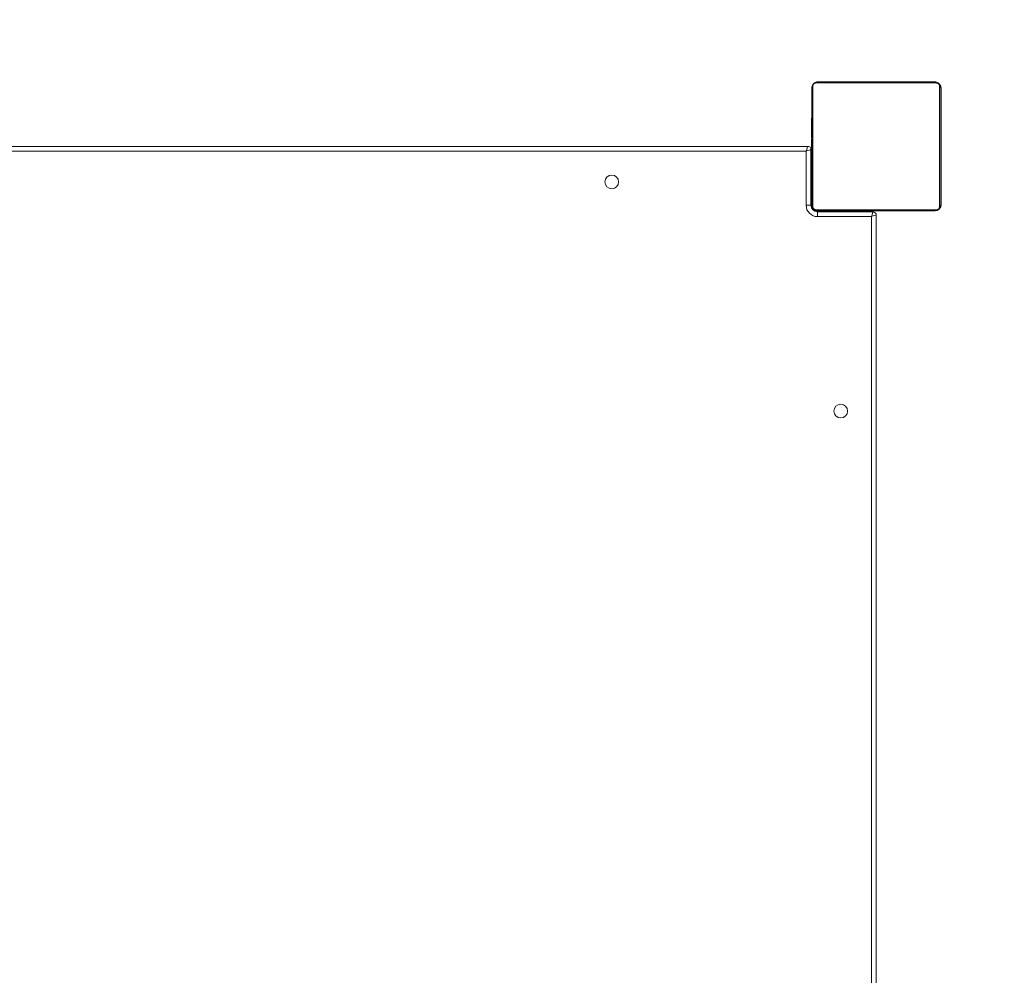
# Model space of a CAD drawing. Header units: inches. Extents: x -93 to 151, y -96 to 115.
# Tile 126 of 126: x 148.967 to 149.577, y 7.623 to 8.215. Entities that reach past the tile are written whole.
import ezdxf

# ---------------------------------------------------------------- set-up
doc = ezdxf.new("R2010")
doc.units = ezdxf.units.IN
doc.header["$MEASUREMENT"] = 0
doc.linetypes.add('ACAD_ISO03W100', pattern=[30, 12, -18])
for name, color, linetype, lineweight in [('1_projektowane', 7, 'Continuous', 5), ('strefa', 7, 'ACAD_ISO03W100', 5), ('urzadzenie', 7, 'Continuous', 5)]:
    doc.layers.add(name, color=color, linetype=linetype, lineweight=lineweight)

# ---------------------------------------------------------------- blocks, each defined once
blk = doc.blocks.new('kdfkdfkf')
at = {"layer": 'strefa', "color": 0, "ltscale": 0.01}
blk.add_lwpolyline([(147.4404, 6.5353, 0.255121), (148.70194, 5.8468), (149.54744, 5.8468, 0.414214), (151.04744, 7.3468), (151.04744, 8.1968, 0.414214), (149.54744, 9.6968), (148.70194, 9.6968, 0.255121), (147.4404, 9.0083), (146.14744, 9.0083, 0.414214), (145.14744, 8.0083), (145.14744, 7.5353, 0.414214), (146.14744, 6.5353)], format="xyb", close=True, dxfattribs=at)
at = {"layer": 'urzadzenie', "color": 0, "linetype": 'Continuous'}
for p, q in [((149.53497, 8.17611), (149.46049, 8.17611)), ((149.46173, 8.1768), (149.53373, 8.1768)), ((149.53437, 8.17678), (149.53401, 8.1768)), ((149.53774, 8.1728), (149.53773, 8.1728)), ((149.53774, 8.15407), (149.53774, 8.1728)), ((149.53774, 8.1728), (149.53801, 8.1728)), ((149.53801, 8.15091), (149.53801, 8.1728)), ((149.45773, 8.15408), (149.45749, 8.15408)), ((149.45753, 8.15384), (149.45773, 8.15384)), ((149.45753, 8.15263), (149.45773, 8.15263)), ((149.45753, 8.15007), (149.45753, 8.15106)), ((149.45753, 8.15106), (149.45773, 8.15106)), ((149.45753, 8.15007), (149.45773, 8.15007)), ((149.45753, 8.14901), (149.45753, 8.15007)), ((149.45753, 8.14901), (149.45773, 8.14901)), ((149.53793, 8.15407), (149.53773, 8.15407)), ((149.53793, 8.15385), (149.53773, 8.15385)), ((149.53793, 8.15271), (149.53773, 8.15271)), ((149.53793, 8.15218), (149.53773, 8.15218)), ((149.53773, 8.15057), (149.53773, 8.15056)), ((149.53793, 8.15057), (149.53773, 8.15057)), ((149.53793, 8.15056), (149.53773, 8.15056)), ((149.53774, 8.15218), (149.53774, 8.15203)), ((149.53794, 8.1516), (149.53793, 8.15394)), ((149.53793, 8.15203), (149.53793, 8.15203)), ((149.53793, 8.1512), (149.53793, 8.15028)), ((149.53793, 8.15057), (149.53793, 8.15056)), ((149.53793, 8.15028), (149.53793, 8.14918)), ((149.53793, 8.14911), (149.53793, 8.14911)), ((149.53801, 8.14918), (149.53801, 8.15091)), ((149.53801, 8.14719), (149.53801, 8.14904)), ((149.45747, 8.14615), (149.45773, 8.14615)), ((149.45753, 8.14749), (149.45773, 8.14749)), ((149.45753, 8.14637), (149.45773, 8.14637)), ((149.45753, 8.14597), (149.45753, 8.14615)), ((149.45753, 8.14539), (149.45753, 8.14597)), ((149.45753, 8.14597), (149.45773, 8.14597)), ((149.45753, 8.14539), (149.45773, 8.14539)), ((149.45753, 8.14378), (149.45753, 8.1438)), ((149.45753, 8.1438), (149.45773, 8.1438)), ((149.45753, 8.14378), (149.45773, 8.14378)), ((149.53793, 8.14896), (149.53773, 8.14896)), ((149.53793, 8.14814), (149.53773, 8.14814)), ((149.53793, 8.14519), (149.53773, 8.14519)), ((149.53793, 8.14634), (149.53794, 8.14898)), ((149.53793, 8.14814), (149.53793, 8.14814)), ((149.53794, 8.14526), (149.53793, 8.14526)), ((149.53794, 8.14835), (149.53794, 8.14835)), ((149.53794, 8.14782), (149.53794, 8.14782)), ((149.53794, 8.14711), (149.53793, 8.14711)), ((148.81026, 8.1368), (149.45526, 8.1368)), ((149.45526, 8.1368), (149.45526, 8.1368)), ((149.45753, 8.14217), (149.45773, 8.14217)), ((149.45753, 8.14132), (149.45773, 8.14132)), ((149.45753, 8.14131), (149.45773, 8.14131)), ((149.45753, 8.14131), (149.45773, 8.14131)), ((149.45753, 8.14108), (149.45773, 8.14108)), ((149.45753, 8.13963), (149.45773, 8.13963)), ((149.45753, 8.13844), (149.45773, 8.13844)), ((149.53773, 8.14086), (149.53773, 8.14068)), ((149.53793, 8.14086), (149.53773, 8.14086)), ((149.53773, 8.14068), (149.53773, 8.14008)), ((149.53793, 8.14068), (149.53773, 8.14068)), ((149.53793, 8.14008), (149.53773, 8.14008)), ((149.53793, 8.13712), (149.53773, 8.13712)), ((149.53793, 8.14008), (149.53793, 8.14008)), ((149.53793, 8.13716), (149.53793, 8.13716)), ((149.53801, 8.14127), (149.53801, 8.14227)), ((149.45426, 8.1338), (148.81126, 8.1338)), ((149.45426, 8.1003), (149.45426, 8.1338)), ((149.45726, 8.1348), (149.45726, 8.1003)), ((149.45726, 8.1348), (149.45726, 8.1348)), ((149.45726, 8.1003), (149.45726, 8.1348)), ((149.45726, 8.1348), (149.45753, 8.1348)), ((149.45753, 8.13648), (149.45773, 8.13648)), ((149.45753, 8.13352), (149.45773, 8.13352)), ((149.45753, 8.13292), (149.45753, 8.13352)), ((149.45753, 8.13273), (149.45753, 8.13292)), ((149.45753, 8.13292), (149.45773, 8.13292)), ((149.45753, 8.13273), (149.45773, 8.13273)), ((149.53793, 8.13516), (149.53773, 8.13516)), ((149.53793, 8.13397), (149.53773, 8.13397)), ((149.53793, 8.13252), (149.53773, 8.13252)), ((149.53793, 8.13229), (149.53773, 8.13229)), ((149.53793, 8.13228), (149.53773, 8.13228)), ((149.53793, 8.13227), (149.53773, 8.13227)), ((149.53793, 8.13143), (149.53773, 8.13143)), ((149.53774, 8.13252), (149.53774, 8.13134)), ((149.53774, 8.13143), (149.53774, 8.13227)), ((149.53793, 8.13544), (149.53793, 8.13544)), ((149.53793, 8.13523), (149.53793, 8.13522)), ((149.53793, 8.13523), (149.53793, 8.13523)), ((149.53793, 8.13523), (149.53793, 8.13523)), ((149.53793, 8.13523), (149.53793, 8.13523)), ((149.53793, 8.13379), (149.53793, 8.13374)), ((149.53793, 8.13252), (149.53793, 8.13252)), ((149.53793, 8.13127), (149.53793, 8.13127)), ((149.53793, 8.13523), (149.53793, 8.13522)), ((149.53794, 8.13328), (149.53794, 8.13338)), ((149.53793, 8.13232), (149.53793, 8.13228)), ((149.53793, 8.13228), (149.53793, 8.13232)), ((149.53793, 8.13228), (149.53793, 8.13228)), ((149.53793, 8.13228), (149.53793, 8.13228)), ((149.53801, 8.13545), (149.53801, 8.13644)), ((149.53801, 8.13544), (149.53801, 8.1364)), ((149.45753, 8.1298), (149.45726, 8.1298)), ((149.45753, 8.12841), (149.45773, 8.12841)), ((149.45753, 8.12545), (149.45773, 8.12545)), ((149.45753, 8.12464), (149.45773, 8.12464)), ((149.538, 8.12745), (149.53769, 8.12745)), ((149.53773, 8.12981), (149.53773, 8.1298)), ((149.53793, 8.12981), (149.53773, 8.12981)), ((149.53793, 8.1298), (149.53773, 8.1298)), ((149.53773, 8.12836), (149.53773, 8.12763)), ((149.53793, 8.1282), (149.53773, 8.1282)), ((149.53773, 8.12763), (149.53773, 8.12745)), ((149.53793, 8.12763), (149.53773, 8.12763)), ((149.53793, 8.12723), (149.53773, 8.12723)), ((149.53793, 8.1261), (149.53773, 8.1261)), ((149.53773, 8.12459), (149.53773, 8.12353)), ((149.53793, 8.12459), (149.53773, 8.12459)), ((149.53793, 8.12981), (149.53793, 8.1298)), ((149.53793, 8.12836), (149.53793, 8.12836)), ((149.53793, 8.12591), (149.53793, 8.12733)), ((149.53793, 8.12459), (149.53793, 8.12353)), ((149.53794, 8.12598), (149.53794, 8.12598)), ((149.45753, 8.12303), (149.45753, 8.12304)), ((149.45753, 8.12304), (149.45773, 8.12304)), ((149.45753, 8.12303), (149.45773, 8.12303)), ((149.45753, 8.12141), (149.45773, 8.12141)), ((149.45753, 8.12088), (149.45773, 8.12088)), ((149.45753, 8.11975), (149.45773, 8.11975)), ((149.45753, 8.11953), (149.45773, 8.11953)), ((149.53766, 8.11952), (149.53797, 8.11952)), ((149.53773, 8.12353), (149.53773, 8.12254)), ((149.53793, 8.12353), (149.53773, 8.12353)), ((149.53793, 8.12304), (149.53773, 8.12304)), ((149.53793, 8.12254), (149.53773, 8.12254)), ((149.53793, 8.12097), (149.53773, 8.12097)), ((149.53793, 8.11976), (149.53773, 8.11976)), ((149.53774, 8.12304), (149.53774, 8.1008)), ((149.53774, 8.1008), (149.53774, 8.11952)), ((149.53793, 8.12353), (149.53793, 8.12254)), ((149.53793, 8.12304), (149.53794, 8.12304)), ((149.53793, 8.11966), (149.53793, 8.12102)), ((149.53801, 8.1008), (149.53801, 8.12392)), ((149.45426, 8.1003), (149.45726, 8.1003)), ((149.45726, 8.1003), (149.45726, 8.1003)), ((149.45776, 8.0998), (149.45776, 8.10039)), ((149.45779, 8.10017), (149.45779, 8.0998)), ((149.53773, 8.1008), (149.53774, 8.1008)), ((149.53774, 8.1008), (149.53801, 8.1008)), ((149.45776, 8.0998), (149.45729, 8.0998)), ((149.45779, 8.0998), (149.45776, 8.0998)), ((149.46049, 8.09749), (149.53497, 8.09749)), ((149.46076, 8.0968), (149.46076, 8.09633)), ((149.46126, 8.0963), (149.49576, 8.0963)), ((149.53373, 8.0968), (149.46173, 8.0968)), ((149.49076, 8.0963), (149.49076, 8.0968)), ((149.49576, 8.0968), (149.49576, 8.0963)), ((149.49576, 8.0963), (149.49576, 8.0963)), ((149.49578, 8.0963), (149.49578, 8.0968)), ((149.49776, 8.0943), (149.49776, 7.4493)), ((149.49776, 8.0943), (149.49776, 8.0943)), ((149.49776, 7.4493), (149.49776, 8.0943)), ((149.53374, 8.0968), (149.53373, 8.0968)), ((149.53374, 8.0968), (149.53401, 8.0968)), ((149.49476, 8.0933), (149.46126, 8.0933)), ((149.49476, 7.4503), (149.49476, 8.0933))]:
    blk.add_line(p, q, dxfattribs=at)
at = {"layer": 'urzadzenie', "color": 0, "linetype": 'Continuous', "flags": 128}
for points in [[(149.45774, 8.1728), (149.45782, 8.17358), (149.45802, 8.17427)], [(149.45842, 8.17404), (149.45842, 8.17151), (149.45842, 8.16869), (149.45842, 8.16561), (149.45842, 8.16228), (149.45842, 8.15873), (149.45842, 8.155), (149.45842, 8.15112), (149.45842, 8.14711), (149.45842, 8.14302), (149.45842, 8.13888), (149.45842, 8.13472), (149.45842, 8.13057), (149.45842, 8.12648), (149.45842, 8.12248), (149.45842, 8.1186), (149.45842, 8.11487), (149.45842, 8.11132), (149.45842, 8.10799), (149.45842, 8.1049), (149.45842, 8.10208), (149.45842, 8.09956)], [(149.46033, 8.17654), (149.46096, 8.17672), (149.46174, 8.1768)], [(149.53704, 8.09956), (149.53704, 8.10208), (149.53704, 8.1049), (149.53704, 8.10799), (149.53704, 8.11132), (149.53704, 8.11487), (149.53704, 8.1186), (149.53704, 8.12248), (149.53704, 8.12648), (149.53704, 8.13057), (149.53704, 8.13472), (149.53704, 8.13888), (149.53704, 8.14302), (149.53704, 8.14711), (149.53704, 8.15112), (149.53704, 8.155), (149.53704, 8.15873), (149.53704, 8.16228), (149.53704, 8.16561), (149.53704, 8.16869), (149.53704, 8.17151), (149.53704, 8.17404)], [(149.45773, 8.1008), (149.45773, 8.10324), (149.45773, 8.10597), (149.45773, 8.10895), (149.45773, 8.11217), (149.45773, 8.1156), (149.45773, 8.1192), (149.45773, 8.12296), (149.45773, 8.12683), (149.45773, 8.13078), (149.45773, 8.13479), (149.45773, 8.13881), (149.45773, 8.14282), (149.45773, 8.14677), (149.45773, 8.15064), (149.45773, 8.15439), (149.45773, 8.158), (149.45773, 8.16143), (149.45773, 8.16465), (149.45773, 8.16763), (149.45773, 8.17036), (149.45773, 8.1728)], [(149.53773, 8.1728), (149.53773, 8.17036), (149.53773, 8.16763), (149.53773, 8.16465), (149.53773, 8.16143), (149.53773, 8.158), (149.53773, 8.15439), (149.53773, 8.15064), (149.53773, 8.14677), (149.53773, 8.14282), (149.53773, 8.13881), (149.53773, 8.13479), (149.53773, 8.13078), (149.53773, 8.12683), (149.53773, 8.12296), (149.53773, 8.1192), (149.53773, 8.1156), (149.53773, 8.11217), (149.53773, 8.10895), (149.53773, 8.10597), (149.53773, 8.10324), (149.53773, 8.1008)], [(149.53801, 8.13628), (149.53801, 8.13544), (149.53801, 8.13543)], [(149.458, 8.09937), (149.45782, 8.10002), (149.45774, 8.1008)], [(149.46174, 8.0968), (149.46096, 8.09688), (149.4603, 8.09707)]]:
    blk.add_lwpolyline(points, dxfattribs=at)
at = {"layer": 'urzadzenie', "color": 0, "linetype": 'Continuous'}
for centre in [(149.33376, 8.1148), (149.47576, 7.9728)]:
    blk.add_circle(centre, 0.00425, dxfattribs=at)
for centre, radius, start, end in [((149.45927, 8.17276), 0.00154, 123.51089, 178.39713), ((149.46178, 8.17526), 0.00154, 91.61375, 146.4859), ((149.53369, 8.17526), 0.00154, 33.49903, 88.38219), ((149.53374, 8.1728), 0.004, 360, 90), ((149.53401, 8.1728), 0.004, 360, 80.65504), ((149.53619, 8.17275), 0.00154, 1.62867, 56.49775), ((149.45526, 8.1348), 0.002, 360, 90), ((149.45526, 8.1348), 0.002, 360, 90), ((150.14321, 8.141), 0.6052, 179.90052, 180.0044), ((148.97413, 8.13254), 0.56388, 359.89909, 0.0009), ((150.08024, 8.13251), 0.54224, 180.00109, 180.10174), ((149.33376, 8.1148), 0.00425, 90, 270), ((149.46126, 8.1003), 0.007, 180, 270), ((149.46126, 8.1003), 0.004, 180, 270), ((149.46126, 8.1003), 0.004, 180, 270), ((149.45927, 8.10084), 0.00154, 181.60287, 236.48911), ((149.53374, 8.1008), 0.004, 270, 0), ((149.53401, 8.1008), 0.004, 270, 0), ((149.53619, 8.10084), 0.00154, 303.50225, 358.37133), ((149.46076, 8.0998), 0.003, 180, 270), ((149.46079, 8.0998), 0.003, 180, 270), ((149.46178, 8.09834), 0.00154, 213.5141, 268.38625), ((152.10714, 8.09405), 2.64588, 179.95128, 180.01624), ((149.49576, 8.0943), 0.002, 360, 90), ((149.49576, 8.0943), 0.002, 360, 90), ((149.53369, 8.09834), 0.00154, 271.61781, 326.50097), ((149.47576, 7.9728), 0.00425, 90, 270)]:
    blk.add_arc(centre, radius, start, end, dxfattribs=at)
for centre, major_axis, ratio, start_param, end_param in [((149.45426, 8.1338), (0.001, 0.003), 0.000255, 0.000085, 1.570881), ((149.45426, 8.1338), (0.003, 0.001), 0.000085, 0.000255, 1.571051), ((149.49476, 8.0933), (0.001, 0.003), 0.000255, 0.000085, 1.570881), ((149.49476, 8.0933), (0.003, 0.001), 0.000085, 0.000255, 1.571051)]:
    blk.add_ellipse(centre, major_axis=major_axis, ratio=ratio, start_param=start_param, end_param=end_param, dxfattribs=at)
for points, knots in [([(149.45773, 8.1728), (149.45775, 8.17307), (149.45778, 8.17363), (149.45805, 8.17444), (149.45844, 8.1751), (149.45884, 8.17559), (149.45932, 8.17601), (149.45987, 8.17636), (149.46071, 8.17672), (149.46131, 8.17676), (149.46173, 8.1768)], [0, 0, 0, 0, 0.143101, 0.299549, 0.405379, 0.489658, 0.574622, 0.683132, 0.780409, 1, 1, 1, 1]), ([(149.46049, 8.17611), (149.46028, 8.17609), (149.45999, 8.17608), (149.45954, 8.17589), (149.45925, 8.17571), (149.459, 8.17548), (149.45878, 8.17522), (149.45858, 8.17486), (149.45844, 8.17445), (149.45843, 8.17418), (149.45842, 8.17404)], [0, 0, 0, 0, 0.244996, 0.340931, 0.437639, 0.508581, 0.579548, 0.675598, 0.836538, 1, 1, 1, 1]), ([(149.53373, 8.1768), (149.534, 8.17678), (149.53457, 8.17675), (149.53537, 8.17648), (149.53604, 8.17609), (149.53652, 8.17569), (149.53695, 8.17521), (149.53729, 8.17466), (149.53765, 8.17382), (149.5377, 8.17322), (149.53773, 8.1728)], [0, 0, 0, 0, 0.143101, 0.299549, 0.405379, 0.489658, 0.574622, 0.683132, 0.780409, 1, 1, 1, 1]), ([(149.53704, 8.17404), (149.53703, 8.17425), (149.53701, 8.17454), (149.53682, 8.17499), (149.53664, 8.17528), (149.53642, 8.17554), (149.53616, 8.17575), (149.5358, 8.17596), (149.53538, 8.17609), (149.53511, 8.1761), (149.53497, 8.17611)], [0, 0, 0, 0, 0.244996, 0.340931, 0.437639, 0.508581, 0.579548, 0.675598, 0.836538, 1, 1, 1, 1]), ([(149.45753, 8.15384), (149.45753, 8.15389), (149.45753, 8.15402), (149.45753, 8.15408), (149.45753, 8.15407), (149.45753, 8.15407)], [0, 0, 0, 0, 0.380358, 0.857047, 1, 1, 1, 1]), ([(149.45753, 8.15263), (149.45753, 8.15276), (149.45753, 8.15303), (149.45753, 8.15348), (149.45753, 8.15371), (149.45753, 8.15384)], [0, 0, 0, 0, 0.302433, 0.583913, 1, 1, 1, 1]), ([(149.45753, 8.15106), (149.45753, 8.15112), (149.45753, 8.15125), (149.45753, 8.15154), (149.45753, 8.15189), (149.45753, 8.15224), (149.45753, 8.15249), (149.45753, 8.15263)], [0, 0, 0, 0, 0.266938, 0.528217, 0.668667, 0.821858, 1, 1, 1, 1]), ([(149.45753, 8.14749), (149.45753, 8.14769), (149.45753, 8.14808), (149.45753, 8.14854), (149.45753, 8.14884), (149.45753, 8.14895), (149.45753, 8.14901)], [0, 0, 0, 0, 0.272078, 0.52186, 0.739656, 1, 1, 1, 1]), ([(149.53773, 8.15407), (149.53773, 8.15406), (149.53773, 8.15404), (149.53773, 8.15391), (149.53773, 8.15385)], [0, 0, 0, 0, 0.571119, 1, 1, 1, 1]), ([(149.53773, 8.15385), (149.53773, 8.15378), (149.53773, 8.15362), (149.53773, 8.15324), (149.53773, 8.15292), (149.53773, 8.15271)], [0, 0, 0, 0, 0.2670726, 0.5398611, 1, 1, 1, 1]), ([(149.53773, 8.15271), (149.53773, 8.15255), (149.53773, 8.15231), (149.53773, 8.1521), (149.53773, 8.15203)], [0, 0, 0, 0, 0.665085, 1, 1, 1, 1]), ([(149.53773, 8.15218), (149.53773, 8.15215), (149.53773, 8.15209), (149.53773, 8.15166), (149.53773, 8.15114), (149.53773, 8.15076), (149.53773, 8.15057)], [0, 0, 0, 0, 0.283614, 0.55807, 0.775283, 1, 1, 1, 1]), ([(149.53773, 8.15056), (149.53773, 8.15032), (149.53773, 8.14985), (149.53773, 8.14933), (149.53773, 8.14902), (149.53773, 8.14898), (149.53773, 8.14896)], [0, 0, 0, 0, 0.28226, 0.556378, 0.774142, 1, 1, 1, 1]), ([(149.53793, 8.15394), (149.53793, 8.15398), (149.53793, 8.15405), (149.53793, 8.15406), (149.53793, 8.15407)], [0, 0, 0, 0, 0.581027, 1, 1, 1, 1]), ([(149.53793, 8.15407), (149.53793, 8.15406), (149.53793, 8.15404), (149.53793, 8.15391), (149.53793, 8.15385)], [0, 0, 0, 0, 0.5711188, 1, 1, 1, 1]), ([(149.53793, 8.15385), (149.53793, 8.15378), (149.53793, 8.15362), (149.53793, 8.15324), (149.53793, 8.15292), (149.53793, 8.15271)], [0, 0, 0, 0, 0.2670726, 0.5398611, 1, 1, 1, 1]), ([(149.53793, 8.15271), (149.53793, 8.15256), (149.53793, 8.15226), (149.53793, 8.15188), (149.53793, 8.15146), (149.53793, 8.15131), (149.53793, 8.1512)], [0, 0, 0, 0, 0.218759, 0.403934, 0.577734, 1, 1, 1, 1]), ([(149.53793, 8.15218), (149.53793, 8.15215), (149.53793, 8.15209), (149.53793, 8.15166), (149.53793, 8.15114), (149.53793, 8.15076), (149.53793, 8.15057)], [0, 0, 0, 0, 0.283614, 0.55807, 0.775283, 1, 1, 1, 1]), ([(149.53793, 8.15057), (149.53793, 8.15081), (149.53793, 8.15128), (149.53793, 8.15181), (149.53793, 8.15213), (149.53793, 8.15217), (149.53793, 8.15218)], [0, 0, 0, 0, 0.2847488, 0.55947, 0.7761729, 1, 1, 1, 1]), ([(149.53793, 8.15058), (149.53793, 8.1508), (149.53793, 8.15123), (149.53793, 8.15172), (149.53793, 8.15199), (149.53793, 8.15202), (149.53793, 8.15203)], [0, 0, 0, 0, 0.288454, 0.554029, 0.767384, 1, 1, 1, 1]), ([(149.53793, 8.15203), (149.53793, 8.15201), (149.53793, 8.15196), (149.53793, 8.15158), (149.53793, 8.15109), (149.53793, 8.15074), (149.53793, 8.15057)], [0, 0, 0, 0, 0.289874, 0.555838, 0.768581, 1, 1, 1, 1]), ([(149.53793, 8.14911), (149.53793, 8.14914), (149.53793, 8.14918), (149.53793, 8.14957), (149.53793, 8.15006), (149.53793, 8.1504), (149.53793, 8.15058)], [0, 0, 0, 0, 0.289863, 0.555819, 0.768573, 1, 1, 1, 1]), ([(149.53793, 8.14896), (149.53793, 8.14899), (149.53793, 8.14905), (149.53793, 8.14948), (149.53793, 8.15), (149.53793, 8.15038), (149.53793, 8.15057)], [0, 0, 0, 0, 0.283568, 0.557972, 0.775179, 1, 1, 1, 1]), ([(149.53793, 8.15057), (149.53793, 8.15034), (149.53793, 8.14991), (149.53793, 8.14943), (149.53793, 8.14916), (149.53793, 8.14913), (149.53793, 8.14911)], [0, 0, 0, 0, 0.28848, 0.554085, 0.767434, 1, 1, 1, 1]), ([(149.53793, 8.15056), (149.53793, 8.15032), (149.53793, 8.14985), (149.53793, 8.14933), (149.53793, 8.14902), (149.53793, 8.14898), (149.53793, 8.14896)], [0, 0, 0, 0, 0.28226, 0.556378, 0.774142, 1, 1, 1, 1]), ([(149.53793, 8.14918), (149.53793, 8.14909), (149.53793, 8.14893), (149.53793, 8.14858), (149.53793, 8.14811), (149.53793, 8.14778), (149.53793, 8.1476)], [0, 0, 0, 0, 0.297608, 0.560158, 0.762665, 1, 1, 1, 1]), ([(149.53794, 8.14824), (149.53794, 8.14866), (149.53794, 8.14947), (149.53794, 8.15046), (149.53794, 8.15116), (149.53794, 8.15145), (149.53794, 8.1516)], [0, 0, 0, 0, 0.264772, 0.519841, 0.741783, 1, 1, 1, 1]), ([(149.45753, 8.14637), (149.45753, 8.14644), (149.45753, 8.14659), (149.45753, 8.14698), (149.45753, 8.14729), (149.45753, 8.14749)], [0, 0, 0, 0, 0.267217, 0.54023, 1, 1, 1, 1]), ([(149.45753, 8.14616), (149.45753, 8.14616), (149.45753, 8.14614), (149.45753, 8.14627), (149.45753, 8.14637)], [0, 0, 0, 0, 0.245946, 1, 1, 1, 1]), ([(149.45753, 8.1438), (149.45753, 8.14403), (149.45753, 8.1445), (149.45753, 8.14502), (149.45753, 8.14534), (149.45753, 8.14538), (149.45753, 8.14539)], [0, 0, 0, 0, 0.28226, 0.556382, 0.774146, 1, 1, 1, 1]), ([(149.45753, 8.14217), (149.45753, 8.1422), (149.45753, 8.14226), (149.45753, 8.14269), (149.45753, 8.14322), (149.45753, 8.14359), (149.45753, 8.14378)], [0, 0, 0, 0, 0.283612, 0.558066, 0.775278, 1, 1, 1, 1]), ([(149.53773, 8.14896), (149.53773, 8.14894), (149.53773, 8.14883), (149.53773, 8.14859), (149.53773, 8.14828), (149.53773, 8.14814)], [0, 0, 0, 0, 0.133987, 0.632877, 1, 1, 1, 1]), ([(149.53773, 8.14814), (149.53773, 8.14813), (149.53773, 8.14811), (149.53773, 8.14794), (149.53773, 8.14768), (149.53773, 8.14718), (149.53773, 8.14634), (149.53773, 8.14559), (149.53773, 8.14519)], [0, 0, 0, 0, 0.103888, 0.205536, 0.310854, 0.424298, 0.685101, 1, 1, 1, 1]), ([(149.53773, 8.14519), (149.53773, 8.14452), (149.53773, 8.14326), (149.53773, 8.14181), (149.53773, 8.14099), (149.53773, 8.14091), (149.53773, 8.14086)], [0, 0, 0, 0, 0.295618, 0.563119, 0.773393, 1, 1, 1, 1]), ([(149.53793, 8.14814), (149.53793, 8.14812), (149.53793, 8.14808), (149.53793, 8.14776), (149.53793, 8.14736), (149.53793, 8.14707), (149.53793, 8.14692)], [0, 0, 0, 0, 0.289945, 0.560957, 0.774536, 1, 1, 1, 1]), ([(149.53793, 8.14511), (149.53793, 8.14553), (149.53793, 8.14629), (149.53793, 8.14716), (149.53793, 8.14767), (149.53793, 8.14794), (149.53793, 8.14811), (149.53793, 8.14813), (149.53793, 8.14814)], [0, 0, 0, 0, 0.318325, 0.580823, 0.694103, 0.79846, 0.898383, 1, 1, 1, 1]), ([(149.53793, 8.14814), (149.53793, 8.14813), (149.53793, 8.14811), (149.53793, 8.14794), (149.53793, 8.14768), (149.53793, 8.14718), (149.53793, 8.14634), (149.53793, 8.14559), (149.53793, 8.14519)], [0, 0, 0, 0, 0.1038877, 0.2055359, 0.3108538, 0.4242981, 0.6851006, 1, 1, 1, 1]), ([(149.53793, 8.14692), (149.53793, 8.14711), (149.53793, 8.14747), (149.53793, 8.14787), (149.53793, 8.14811), (149.53793, 8.14813), (149.53793, 8.14814)], [0, 0, 0, 0, 0.283495, 0.552824, 0.769183, 1, 1, 1, 1]), ([(149.53793, 8.1476), (149.53793, 8.14745), (149.53793, 8.14717), (149.53793, 8.14671), (149.53793, 8.14648), (149.53793, 8.14634)], [0, 0, 0, 0, 0.29753, 0.57873, 1, 1, 1, 1]), ([(149.53793, 8.14692), (149.53793, 8.14673), (149.53793, 8.14642), (149.53793, 8.14612), (149.53793, 8.146)], [0, 0, 0, 0, 0.604296, 1, 1, 1, 1]), ([(149.53793, 8.146), (149.53793, 8.14615), (149.53793, 8.14645), (149.53793, 8.14677), (149.53793, 8.14692)], [0, 0, 0, 0, 0.5118406, 1, 1, 1, 1]), ([(149.53793, 8.14634), (149.53793, 8.14628), (149.53793, 8.14616), (149.53793, 8.14612), (149.53793, 8.14625), (149.53793, 8.14634)], [0, 0, 0, 0, 0.259102, 0.526918, 1, 1, 1, 1]), ([(149.53793, 8.146), (149.53793, 8.14583), (149.53793, 8.14549), (149.53793, 8.14514), (149.53793, 8.14496)], [0, 0, 0, 0, 0.492717, 1, 1, 1, 1]), ([(149.53793, 8.14496), (149.53793, 8.14518), (149.53793, 8.14553), (149.53793, 8.14587), (149.53793, 8.146)], [0, 0, 0, 0, 0.621869, 1, 1, 1, 1]), ([(149.53793, 8.14526), (149.53793, 8.14524), (149.53793, 8.14519), (149.53793, 8.14481), (149.53793, 8.14432), (149.53793, 8.14398), (149.53793, 8.1438)], [0, 0, 0, 0, 0.289818, 0.55575, 0.768518, 1, 1, 1, 1]), ([(149.53793, 8.14519), (149.53793, 8.14452), (149.53793, 8.14326), (149.53793, 8.14181), (149.53793, 8.14099), (149.53793, 8.14091), (149.53793, 8.14086)], [0, 0, 0, 0, 0.295618, 0.563119, 0.773393, 1, 1, 1, 1]), ([(149.53793, 8.14086), (149.53793, 8.14094), (149.53793, 8.14108), (149.53793, 8.1422), (149.53793, 8.14361), (149.53793, 8.1446), (149.53793, 8.14511)], [0, 0, 0, 0, 0.2844199, 0.5514853, 0.76701, 1, 1, 1, 1]), ([(149.53793, 8.14496), (149.53793, 8.14483), (149.53793, 8.14459), (149.53793, 8.14427), (149.53793, 8.144), (149.53793, 8.14381), (149.53793, 8.14379), (149.53793, 8.14378)], [0, 0, 0, 0, 0.183966, 0.356605, 0.530342, 0.750537, 1, 1, 1, 1]), ([(149.53793, 8.14378), (149.53793, 8.14379), (149.53793, 8.1438), (149.53793, 8.14395), (149.53793, 8.14418), (149.53793, 8.14453), (149.53793, 8.14481), (149.53793, 8.14496)], [0, 0, 0, 0, 0.214077, 0.405884, 0.582753, 0.78508, 1, 1, 1, 1]), ([(149.53793, 8.1438), (149.53793, 8.14367), (149.53793, 8.14342), (149.53793, 8.14301), (149.53793, 8.14279), (149.53793, 8.14265)], [0, 0, 0, 0, 0.296799, 0.574828, 1, 1, 1, 1]), ([(149.53794, 8.14898), (149.53794, 8.14895), (149.53794, 8.14888), (149.53794, 8.14877), (149.53794, 8.14864), (149.53794, 8.1485), (149.53794, 8.1484), (149.53794, 8.14835)], [0, 0, 0, 0, 0.280699, 0.497635, 0.668658, 0.837966, 1, 1, 1, 1]), ([(149.53794, 8.14835), (149.53794, 8.14825), (149.53794, 8.14807), (149.53794, 8.14789), (149.53794, 8.14782)], [0, 0, 0, 0, 0.562766, 1, 1, 1, 1]), ([(149.53794, 8.14582), (149.53794, 8.14584), (149.53794, 8.14588), (149.53794, 8.14619), (149.53794, 8.14669), (149.53794, 8.1474), (149.53794, 8.14795), (149.53794, 8.14824)], [0, 0, 0, 0, 0.16626, 0.328463, 0.501462, 0.732092, 1, 1, 1, 1]), ([(149.53794, 8.14782), (149.53794, 8.1477), (149.53794, 8.14746), (149.53794, 8.14722), (149.53794, 8.14711)], [0, 0, 0, 0, 0.517462, 1, 1, 1, 1]), ([(149.53794, 8.14711), (149.53794, 8.14696), (149.53794, 8.14669), (149.53794, 8.14633), (149.53794, 8.14605), (149.53794, 8.14586), (149.53794, 8.14584), (149.53794, 8.14582)], [0, 0, 0, 0, 0.218436, 0.410846, 0.590431, 0.796056, 1, 1, 1, 1]), ([(149.53794, 8.1438), (149.53794, 8.14402), (149.53794, 8.14446), (149.53794, 8.14494), (149.53794, 8.14522), (149.53794, 8.14525), (149.53794, 8.14526)], [0, 0, 0, 0, 0.289894, 0.555836, 0.768565, 1, 1, 1, 1]), ([(149.53794, 8.14263), (149.53794, 8.14271), (149.53794, 8.14288), (149.53794, 8.14327), (149.53794, 8.14359), (149.53794, 8.1438)], [0, 0, 0, 0, 0.269806, 0.544835, 1, 1, 1, 1]), ([(149.45753, 8.14131), (149.45753, 8.14132), (149.45753, 8.14133), (149.45753, 8.14132), (149.45753, 8.14132)], [0, 0, 0, 0, 0.397016, 1, 1, 1, 1]), ([(149.45753, 8.14108), (149.45753, 8.14114), (149.45753, 8.1413), (149.45753, 8.14131), (149.45753, 8.14131)], [0, 0, 0, 0, 0.352371, 1, 1, 1, 1]), ([(149.45753, 8.14131), (149.45753, 8.14131), (149.45753, 8.14131), (149.45753, 8.14131), (149.45753, 8.14131)], [0, 0, 0, 0, 0.607829, 1, 1, 1, 1]), ([(149.45753, 8.13963), (149.45753, 8.13985), (149.45753, 8.14028), (149.45753, 8.14076), (149.45753, 8.14103), (149.45753, 8.14106), (149.45753, 8.14108)], [0, 0, 0, 0, 0.288473, 0.55406, 0.767413, 1, 1, 1, 1]), ([(149.45753, 8.13844), (149.45753, 8.13852), (149.45753, 8.13868), (149.45753, 8.13909), (149.45753, 8.13942), (149.45753, 8.13963)], [0, 0, 0, 0, 0.271506, 0.546061, 1, 1, 1, 1]), ([(149.45753, 8.13648), (149.45753, 8.1369), (149.45753, 8.13763), (149.45753, 8.1382), (149.45753, 8.13844)], [0, 0, 0, 0, 0.583245, 1, 1, 1, 1]), ([(149.53773, 8.14008), (149.53773, 8.14006), (149.53773, 8.14002), (149.53773, 8.13968), (149.53773, 8.1391), (149.53773, 8.13821), (149.53773, 8.1375), (149.53773, 8.13712)], [0, 0, 0, 0, 0.216382, 0.406581, 0.580203, 0.780818, 1, 1, 1, 1]), ([(149.53773, 8.13712), (149.53773, 8.1367), (149.53773, 8.13597), (149.53773, 8.1354), (149.53773, 8.13516)], [0, 0, 0, 0, 0.583245, 1, 1, 1, 1]), ([(149.53793, 8.14265), (149.53793, 8.14233), (149.53793, 8.14173), (149.53793, 8.14101), (149.53793, 8.14068)], [0, 0, 0, 0, 0.535189, 1, 1, 1, 1]), ([(149.53793, 8.14233), (149.53793, 8.14231), (149.53793, 8.14227), (149.53793, 8.14195), (149.53793, 8.14155), (149.53793, 8.14125), (149.53793, 8.14111)], [0, 0, 0, 0, 0.301861, 0.576232, 0.784734, 1, 1, 1, 1]), ([(149.53793, 8.14111), (149.53793, 8.14092), (149.53793, 8.14055), (149.53793, 8.14015), (149.53793, 8.13992), (149.53793, 8.1399), (149.53793, 8.13988)], [0, 0, 0, 0, 0.271166, 0.537585, 0.759255, 1, 1, 1, 1]), ([(149.53793, 8.14068), (149.53793, 8.14011), (149.53793, 8.13898), (149.53793, 8.13777), (149.53793, 8.13708), (149.53793, 8.13701), (149.53793, 8.13697)], [0, 0, 0, 0, 0.273757, 0.538252, 0.758377, 1, 1, 1, 1]), ([(149.53793, 8.13863), (149.53793, 8.13885), (149.53793, 8.13928), (149.53793, 8.13976), (149.53793, 8.14003), (149.53793, 8.14006), (149.53793, 8.14008)], [0, 0, 0, 0, 0.288479, 0.554051, 0.767395, 1, 1, 1, 1]), ([(149.53793, 8.14008), (149.53793, 8.14006), (149.53793, 8.14002), (149.53793, 8.13968), (149.53793, 8.1391), (149.53793, 8.13821), (149.53793, 8.1375), (149.53793, 8.13712)], [0, 0, 0, 0, 0.216382, 0.406581, 0.580203, 0.780818, 1, 1, 1, 1]), ([(149.53793, 8.13716), (149.53793, 8.13718), (149.53793, 8.13723), (149.53793, 8.13761), (149.53793, 8.1381), (149.53793, 8.13845), (149.53793, 8.13863)], [0, 0, 0, 0, 0.289876, 0.555835, 0.768584, 1, 1, 1, 1]), ([(149.53793, 8.13631), (149.53793, 8.1364), (149.53793, 8.13658), (149.53793, 8.13682), (149.53793, 8.13701), (149.53793, 8.13714), (149.53793, 8.13715), (149.53793, 8.13716)], [0, 0, 0, 0, 0.1874558, 0.3592497, 0.5298782, 0.7477036, 1, 1, 1, 1]), ([(149.53793, 8.13712), (149.53793, 8.1367), (149.53793, 8.13597), (149.53793, 8.1354), (149.53793, 8.13516)], [0, 0, 0, 0, 0.583245, 1, 1, 1, 1]), ([(149.53794, 8.14068), (149.53794, 8.14109), (149.53794, 8.14181), (149.53794, 8.14238), (149.53794, 8.14263)], [0, 0, 0, 0, 0.573408, 1, 1, 1, 1]), ([(149.53794, 8.14111), (149.53794, 8.14129), (149.53794, 8.14166), (149.53793, 8.14206), (149.53793, 8.14229), (149.53793, 8.14232), (149.53793, 8.14233)], [0, 0, 0, 0, 0.272677, 0.5394, 0.76041, 1, 1, 1, 1]), ([(149.53793, 8.13988), (149.53793, 8.13991), (149.53793, 8.13995), (149.53793, 8.14026), (149.53794, 8.14067), (149.53794, 8.14096), (149.53794, 8.14111)], [0, 0, 0, 0, 0.30057, 0.574549, 0.783606, 1, 1, 1, 1]), ([(149.53793, 8.13697), (149.53793, 8.13703), (149.53794, 8.13715), (149.53794, 8.13812), (149.53794, 8.13935), (149.53794, 8.14023), (149.53794, 8.14068)], [0, 0, 0, 0, 0.300375, 0.574303, 0.783439, 1, 1, 1, 1]), ([(149.45753, 8.13352), (149.45753, 8.13354), (149.45753, 8.13358), (149.45753, 8.13392), (149.45753, 8.1345), (149.45753, 8.13538), (149.45753, 8.1361), (149.45753, 8.13648)], [0, 0, 0, 0, 0.216382, 0.406581, 0.580203, 0.780818, 1, 1, 1, 1]), ([(149.45753, 8.12841), (149.45753, 8.12907), (149.45753, 8.13034), (149.45753, 8.13179), (149.45753, 8.1326), (149.45753, 8.13269), (149.45753, 8.13273)], [0, 0, 0, 0, 0.295618, 0.563119, 0.773393, 1, 1, 1, 1]), ([(149.53773, 8.13516), (149.53773, 8.13508), (149.53773, 8.13491), (149.53773, 8.13451), (149.53773, 8.13418), (149.53773, 8.13397)], [0, 0, 0, 0, 0.2715058, 0.546061, 1, 1, 1, 1]), ([(149.53773, 8.13397), (149.53773, 8.13375), (149.53773, 8.13332), (149.53773, 8.13283), (149.53773, 8.13256), (149.53773, 8.13254), (149.53773, 8.13252)], [0, 0, 0, 0, 0.2884731, 0.5540602, 0.7674128, 1, 1, 1, 1]), ([(149.53773, 8.13252), (149.53773, 8.13246), (149.53773, 8.1323), (149.53773, 8.13229), (149.53773, 8.13229)], [0, 0, 0, 0, 0.3523708, 1, 1, 1, 1]), ([(149.53773, 8.13229), (149.53773, 8.13229), (149.53773, 8.13229), (149.53773, 8.13228), (149.53773, 8.13228)], [0, 0, 0, 0, 0.607829, 1, 1, 1, 1]), ([(149.53773, 8.13228), (149.53773, 8.13228), (149.53773, 8.13227), (149.53773, 8.13227), (149.53773, 8.13227)], [0, 0, 0, 0, 0.397016, 1, 1, 1, 1]), ([(149.53773, 8.13143), (149.53773, 8.1314), (149.53773, 8.13133), (149.53773, 8.1309), (149.53773, 8.13038), (149.53773, 8.13), (149.53773, 8.12981)], [0, 0, 0, 0, 0.283612, 0.558066, 0.775278, 1, 1, 1, 1]), ([(149.53793, 8.13544), (149.53793, 8.13544), (149.53793, 8.13545), (149.53793, 8.13555), (149.53793, 8.13573), (149.53793, 8.13599), (149.53793, 8.1362), (149.53793, 8.13631)], [0, 0, 0, 0, 0.2151601, 0.4045746, 0.5780431, 0.7793773, 1, 1, 1, 1]), ([(149.53793, 8.13399), (149.53793, 8.13421), (149.53793, 8.13464), (149.53793, 8.13512), (149.53793, 8.13539), (149.53793, 8.13542), (149.53793, 8.13544)], [0, 0, 0, 0, 0.28848, 0.554068, 0.767411, 1, 1, 1, 1]), ([(149.53793, 8.13523), (149.53793, 8.13523), (149.53793, 8.13523), (149.53793, 8.13523), (149.53793, 8.13523)], [0, 0, 0, 0, 0.715615, 1, 1, 1, 1]), ([(149.53793, 8.13523), (149.53793, 8.13523), (149.53793, 8.13523), (149.53793, 8.13523), (149.53793, 8.13523)], [0, 0, 0, 0, 0.671289, 1, 1, 1, 1]), ([(149.53793, 8.13522), (149.53793, 8.1352), (149.53793, 8.13517), (149.53793, 8.13493), (149.53793, 8.13483)], [0, 0, 0, 0, 0.592406, 1, 1, 1, 1]), ([(149.53793, 8.13522), (149.53793, 8.13522), (149.53793, 8.13522), (149.53793, 8.13522), (149.53793, 8.13522)], [0, 0, 0, 0, 0.519013, 1, 1, 1, 1]), ([(149.53793, 8.13516), (149.53793, 8.13508), (149.53793, 8.13491), (149.53793, 8.13451), (149.53793, 8.13418), (149.53793, 8.13397)], [0, 0, 0, 0, 0.2715058, 0.546061, 1, 1, 1, 1]), ([(149.53793, 8.13483), (149.53793, 8.13467), (149.53793, 8.13437), (149.53793, 8.13397), (149.53793, 8.13379)], [0, 0, 0, 0, 0.545093, 1, 1, 1, 1]), ([(149.53793, 8.13252), (149.53793, 8.13254), (149.53793, 8.13259), (149.53793, 8.13297), (149.53793, 8.13346), (149.53793, 8.13381), (149.53793, 8.13399)], [0, 0, 0, 0, 0.289892, 0.555844, 0.768581, 1, 1, 1, 1]), ([(149.53793, 8.13397), (149.53793, 8.13375), (149.53793, 8.13332), (149.53793, 8.13283), (149.53793, 8.13256), (149.53793, 8.13254), (149.53793, 8.13252)], [0, 0, 0, 0, 0.2884731, 0.5540602, 0.7674128, 1, 1, 1, 1]), ([(149.53793, 8.13374), (149.53793, 8.13351), (149.53793, 8.1331), (149.53793, 8.13281), (149.53793, 8.13268)], [0, 0, 0, 0, 0.57088, 1, 1, 1, 1]), ([(149.53793, 8.13268), (149.53793, 8.13256), (149.53793, 8.13232), (149.53793, 8.1323), (149.53793, 8.13229)], [0, 0, 0, 0, 0.525562, 1, 1, 1, 1]), ([(149.53793, 8.13229), (149.53793, 8.13229), (149.53793, 8.13229), (149.53793, 8.13228), (149.53793, 8.13228)], [0, 0, 0, 0, 0.607829, 1, 1, 1, 1]), ([(149.53793, 8.13227), (149.53793, 8.13227), (149.53793, 8.13227), (149.53793, 8.13228), (149.53793, 8.13228)], [0, 0, 0, 0, 0.666074, 1, 1, 1, 1]), ([(149.53793, 8.13228), (149.53793, 8.13228), (149.53793, 8.13227), (149.53793, 8.13227), (149.53793, 8.13227)], [0, 0, 0, 0, 0.397016, 1, 1, 1, 1]), ([(149.53793, 8.13143), (149.53793, 8.1314), (149.53793, 8.13133), (149.53793, 8.1309), (149.53793, 8.13038), (149.53793, 8.13), (149.53793, 8.12981)], [0, 0, 0, 0, 0.283612, 0.558066, 0.775278, 1, 1, 1, 1]), ([(149.53793, 8.12981), (149.53793, 8.13005), (149.53793, 8.13052), (149.53793, 8.13105), (149.53793, 8.13137), (149.53793, 8.13141), (149.53793, 8.13143)], [0, 0, 0, 0, 0.284754, 0.559473, 0.776174, 1, 1, 1, 1]), ([(149.53793, 8.13134), (149.53793, 8.13128), (149.53793, 8.13116), (149.53793, 8.13021), (149.53793, 8.12897), (149.53793, 8.12808), (149.53793, 8.12763)], [0, 0, 0, 0, 0.302555, 0.574553, 0.782303, 1, 1, 1, 1]), ([(149.53793, 8.12982), (149.53793, 8.13005), (149.53793, 8.13048), (149.53793, 8.13096), (149.53793, 8.13123), (149.53793, 8.13126), (149.53793, 8.13127)], [0, 0, 0, 0, 0.288479, 0.554049, 0.767393, 1, 1, 1, 1]), ([(149.53793, 8.13127), (149.53793, 8.13125), (149.53793, 8.1312), (149.53793, 8.13082), (149.53793, 8.13033), (149.53793, 8.12999), (149.53793, 8.12981)], [0, 0, 0, 0, 0.289875, 0.55584, 0.768583, 1, 1, 1, 1]), ([(149.53794, 8.13627), (149.53794, 8.13638), (149.53794, 8.13658), (149.53794, 8.13661), (149.53794, 8.13662)], [0, 0, 0, 0, 0.559801, 1, 1, 1, 1]), ([(149.53794, 8.13662), (149.53794, 8.13661), (149.53794, 8.1366), (149.53794, 8.13644), (149.53794, 8.13636)], [0, 0, 0, 0, 0.5508216, 1, 1, 1, 1]), ([(149.53794, 8.13636), (149.53794, 8.13625), (149.53794, 8.13607), (149.53794, 8.13585), (149.53794, 8.13577)], [0, 0, 0, 0, 0.6319393, 1, 1, 1, 1]), ([(149.53794, 8.13509), (149.53794, 8.13525), (149.53794, 8.13553), (149.53794, 8.13595), (149.53794, 8.13616), (149.53794, 8.13627)], [0, 0, 0, 0, 0.362079, 0.652654, 1, 1, 1, 1]), ([(149.53794, 8.13577), (149.53794, 8.13568), (149.53794, 8.13554), (149.53794, 8.13541), (149.53794, 8.13537), (149.53794, 8.13535)], [0, 0, 0, 0, 0.526023, 0.74061, 1, 1, 1, 1]), ([(149.53794, 8.13535), (149.53793, 8.13532), (149.53793, 8.13524), (149.53793, 8.13523), (149.53793, 8.13523), (149.53793, 8.13523), (149.53793, 8.13523), (149.53793, 8.13523)], [0, 0, 0, 0, 0.314389, 0.678269, 0.924739, 0.98349, 1, 1, 1, 1]), ([(149.53793, 8.13522), (149.53793, 8.13523), (149.53793, 8.13523), (149.53793, 8.13523), (149.53793, 8.13523)], [0, 0, 0, 0, 0.422856, 1, 1, 1, 1]), ([(149.53794, 8.13425), (149.53794, 8.13441), (149.53794, 8.13469), (149.53794, 8.13497), (149.53794, 8.13509)], [0, 0, 0, 0, 0.5849029, 1, 1, 1, 1]), ([(149.53794, 8.13338), (149.53794, 8.13353), (149.53794, 8.13379), (149.53794, 8.13412), (149.53794, 8.13425)], [0, 0, 0, 0, 0.590247, 1, 1, 1, 1]), ([(149.53794, 8.1332), (149.53794, 8.13322), (149.53794, 8.13325), (149.53794, 8.13327), (149.53794, 8.13328)], [0, 0, 0, 0, 0.536931, 1, 1, 1, 1]), ([(149.53793, 8.13228), (149.53794, 8.13233), (149.53794, 8.13241), (149.53794, 8.13294), (149.53794, 8.1332)], [0, 0, 0, 0, 0.511203, 1, 1, 1, 1]), ([(149.53794, 8.12763), (149.53794, 8.1282), (149.53794, 8.12932), (149.53794, 8.13053), (149.53794, 8.13122), (149.53793, 8.1313), (149.53793, 8.13134)], [0, 0, 0, 0, 0.272812, 0.539573, 0.76053, 1, 1, 1, 1]), ([(149.45753, 8.12545), (149.45753, 8.12546), (149.45753, 8.12548), (149.45753, 8.12565), (149.45753, 8.12592), (149.45753, 8.12641), (149.45753, 8.12726), (149.45753, 8.128), (149.45753, 8.12841)], [0, 0, 0, 0, 0.1038877, 0.2055359, 0.3108538, 0.4242981, 0.6851006, 1, 1, 1, 1]), ([(149.45753, 8.12464), (149.45753, 8.12466), (149.45753, 8.12477), (149.45753, 8.12501), (149.45753, 8.12532), (149.45753, 8.12545)], [0, 0, 0, 0, 0.133987, 0.632877, 1, 1, 1, 1]), ([(149.45753, 8.12304), (149.45753, 8.12328), (149.45753, 8.12375), (149.45753, 8.12427), (149.45753, 8.12458), (149.45753, 8.12462), (149.45753, 8.12464)], [0, 0, 0, 0, 0.28226, 0.556378, 0.774142, 1, 1, 1, 1]), ([(149.53773, 8.1298), (149.53773, 8.12956), (149.53773, 8.12909), (149.53773, 8.12857), (149.53773, 8.12826), (149.53773, 8.12822), (149.53773, 8.1282)], [0, 0, 0, 0, 0.28226, 0.556382, 0.774146, 1, 1, 1, 1]), ([(149.53773, 8.12744), (149.53773, 8.12744), (149.53773, 8.12746), (149.53773, 8.12733), (149.53773, 8.12723)], [0, 0, 0, 0, 0.245946, 1, 1, 1, 1]), ([(149.53773, 8.12723), (149.53773, 8.12715), (149.53773, 8.127), (149.53773, 8.12662), (149.53773, 8.1263), (149.53773, 8.1261)], [0, 0, 0, 0, 0.267217, 0.54023, 1, 1, 1, 1]), ([(149.53773, 8.1261), (149.53773, 8.1259), (149.53773, 8.12552), (149.53773, 8.12506), (149.53773, 8.12476), (149.53773, 8.12465), (149.53773, 8.12459)], [0, 0, 0, 0, 0.272078, 0.52186, 0.739656, 1, 1, 1, 1]), ([(149.53793, 8.12836), (149.53793, 8.12838), (149.53793, 8.12843), (149.53793, 8.12881), (149.53793, 8.1293), (149.53793, 8.12964), (149.53793, 8.12982)], [0, 0, 0, 0, 0.289873, 0.555828, 0.768577, 1, 1, 1, 1]), ([(149.53793, 8.1282), (149.53793, 8.12823), (149.53793, 8.12829), (149.53793, 8.12872), (149.53793, 8.12925), (149.53793, 8.12962), (149.53793, 8.12981)], [0, 0, 0, 0, 0.283564, 0.557969, 0.77518, 1, 1, 1, 1]), ([(149.53793, 8.12981), (149.53793, 8.12958), (149.53793, 8.12915), (149.53793, 8.12867), (149.53793, 8.1284), (149.53793, 8.12837), (149.53793, 8.12836)], [0, 0, 0, 0, 0.28848, 0.554083, 0.767432, 1, 1, 1, 1]), ([(149.53793, 8.1298), (149.53793, 8.12956), (149.53793, 8.12909), (149.53793, 8.12857), (149.53793, 8.12826), (149.53793, 8.12822), (149.53793, 8.1282)], [0, 0, 0, 0, 0.28226, 0.556382, 0.774146, 1, 1, 1, 1]), ([(149.53793, 8.12842), (149.53793, 8.1284), (149.53793, 8.12836), (149.53793, 8.12805), (149.53793, 8.12764), (149.53793, 8.12735), (149.53793, 8.1272)], [0, 0, 0, 0, 0.301883, 0.576246, 0.784732, 1, 1, 1, 1]), ([(149.53793, 8.12763), (149.53793, 8.12721), (149.53793, 8.12649), (149.53793, 8.1259), (149.53793, 8.12565)], [0, 0, 0, 0, 0.58129, 1, 1, 1, 1]), ([(149.53793, 8.12733), (149.53793, 8.12737), (149.53793, 8.12745), (149.53793, 8.12747), (149.53793, 8.12732), (149.53793, 8.12723)], [0, 0, 0, 0, 0.314591, 0.597014, 1, 1, 1, 1]), ([(149.53793, 8.12723), (149.53793, 8.12715), (149.53793, 8.127), (149.53793, 8.12662), (149.53793, 8.1263), (149.53793, 8.1261)], [0, 0, 0, 0, 0.267217, 0.54023, 1, 1, 1, 1]), ([(149.53793, 8.1272), (149.53793, 8.12701), (149.53793, 8.12664), (149.53793, 8.12625), (149.53793, 8.12602), (149.53793, 8.12599), (149.53793, 8.12598)], [0, 0, 0, 0, 0.271151, 0.537573, 0.759249, 1, 1, 1, 1]), ([(149.53793, 8.1261), (149.53793, 8.1259), (149.53793, 8.12552), (149.53793, 8.12506), (149.53793, 8.12476), (149.53793, 8.12465), (149.53793, 8.12459)], [0, 0, 0, 0, 0.272078, 0.52186, 0.739656, 1, 1, 1, 1]), ([(149.53793, 8.12348), (149.53793, 8.12378), (149.53793, 8.12438), (149.53793, 8.1251), (149.53793, 8.12561), (149.53793, 8.12581), (149.53793, 8.12591)], [0, 0, 0, 0, 0.2706528, 0.5286405, 0.7485343, 1, 1, 1, 1]), ([(149.53793, 8.12565), (149.53793, 8.12548), (149.53793, 8.12515), (149.53793, 8.12471), (149.53793, 8.12451)], [0, 0, 0, 0, 0.54216, 1, 1, 1, 1]), ([(149.53794, 8.1272), (149.53794, 8.12739), (149.53794, 8.12776), (149.53793, 8.12815), (149.53793, 8.12838), (149.53793, 8.12841), (149.53793, 8.12842)], [0, 0, 0, 0, 0.272675, 0.539379, 0.760391, 1, 1, 1, 1]), ([(149.53794, 8.12598), (149.53794, 8.12626), (149.53794, 8.12678), (149.53794, 8.12736), (149.53794, 8.12763)], [0, 0, 0, 0, 0.543791, 1, 1, 1, 1]), ([(149.53793, 8.12598), (149.53793, 8.126), (149.53793, 8.12604), (149.53793, 8.12636), (149.53794, 8.12676), (149.53794, 8.12705), (149.53794, 8.1272)], [0, 0, 0, 0, 0.300578, 0.574563, 0.78362, 1, 1, 1, 1]), ([(149.53794, 8.12451), (149.53794, 8.12474), (149.53794, 8.12517), (149.53794, 8.12566), (149.53794, 8.12593), (149.53794, 8.12596), (149.53794, 8.12598)], [0, 0, 0, 0, 0.289858, 0.555815, 0.768568, 1, 1, 1, 1]), ([(149.45753, 8.12141), (149.45753, 8.12144), (149.45753, 8.12151), (149.45753, 8.12194), (149.45753, 8.12246), (149.45753, 8.12284), (149.45753, 8.12303)], [0, 0, 0, 0, 0.283614, 0.55807, 0.775283, 1, 1, 1, 1]), ([(149.45753, 8.12088), (149.45753, 8.12104), (149.45753, 8.12128), (149.45753, 8.1215), (149.45753, 8.12157)], [0, 0, 0, 0, 0.665085, 1, 1, 1, 1]), ([(149.45753, 8.11975), (149.45753, 8.11982), (149.45753, 8.11997), (149.45753, 8.12036), (149.45753, 8.12068), (149.45753, 8.12088)], [0, 0, 0, 0, 0.267073, 0.539861, 1, 1, 1, 1]), ([(149.45753, 8.11953), (149.45753, 8.11954), (149.45753, 8.11956), (149.45753, 8.11969), (149.45753, 8.11975)], [0, 0, 0, 0, 0.571119, 1, 1, 1, 1]), ([(149.53773, 8.12254), (149.53773, 8.12247), (149.53773, 8.12235), (149.53773, 8.12205), (149.53773, 8.1217), (149.53773, 8.12136), (149.53773, 8.12111), (149.53773, 8.12097)], [0, 0, 0, 0, 0.266938, 0.528217, 0.668667, 0.821858, 1, 1, 1, 1]), ([(149.53773, 8.12097), (149.53773, 8.12083), (149.53773, 8.12056), (149.53773, 8.12012), (149.53773, 8.11989), (149.53773, 8.11976)], [0, 0, 0, 0, 0.302433, 0.583913, 1, 1, 1, 1]), ([(149.53773, 8.11976), (149.53773, 8.1197), (149.53773, 8.11958), (149.53773, 8.11951), (149.53773, 8.11953), (149.53773, 8.11953)], [0, 0, 0, 0, 0.380358, 0.857047, 1, 1, 1, 1]), ([(149.53793, 8.12451), (149.53793, 8.12428), (149.53793, 8.12385), (149.53793, 8.12336), (149.53793, 8.12309), (149.53793, 8.12306), (149.53793, 8.12304)], [0, 0, 0, 0, 0.289877, 0.555823, 0.768564, 1, 1, 1, 1]), ([(149.53793, 8.12102), (149.53793, 8.12116), (149.53793, 8.12141), (149.53793, 8.12205), (149.53793, 8.12276), (149.53793, 8.12323), (149.53793, 8.12348)], [0, 0, 0, 0, 0.312507, 0.580779, 0.783648, 1, 1, 1, 1]), ([(149.53793, 8.12254), (149.53793, 8.12247), (149.53793, 8.12235), (149.53793, 8.12205), (149.53793, 8.1217), (149.53793, 8.12136), (149.53793, 8.12111), (149.53793, 8.12097)], [0, 0, 0, 0, 0.266938, 0.528217, 0.668667, 0.821858, 1, 1, 1, 1]), ([(149.53793, 8.12097), (149.53793, 8.12083), (149.53793, 8.12056), (149.53793, 8.12012), (149.53793, 8.11989), (149.53793, 8.11976)], [0, 0, 0, 0, 0.302433, 0.583913, 1, 1, 1, 1]), ([(149.53793, 8.11976), (149.53793, 8.1197), (149.53793, 8.11958), (149.53793, 8.11951), (149.53793, 8.11953), (149.53793, 8.11961), (149.53793, 8.11966)], [0, 0, 0, 0, 0.200883, 0.452641, 0.69774, 1, 1, 1, 1]), ([(149.53794, 8.12304), (149.53794, 8.12307), (149.53794, 8.12311), (149.53794, 8.1235), (149.53794, 8.12399), (149.53794, 8.12433), (149.53794, 8.12451)], [0, 0, 0, 0, 0.289901, 0.555863, 0.768594, 1, 1, 1, 1]), ([(149.46173, 8.0968), (149.46146, 8.09681), (149.4609, 8.09685), (149.46009, 8.09712), (149.45943, 8.09751), (149.45895, 8.09791), (149.45852, 8.09838), (149.45817, 8.09894), (149.45782, 8.09977), (149.45777, 8.10038), (149.45773, 8.1008)], [0, 0, 0, 0, 0.143101, 0.299549, 0.405379, 0.489658, 0.574622, 0.683132, 0.780409, 1, 1, 1, 1]), ([(149.53773, 8.1008), (149.53772, 8.10053), (149.53769, 8.09996), (149.53741, 8.09916), (149.53702, 8.09849), (149.53662, 8.09801), (149.53615, 8.09759), (149.5356, 8.09724), (149.53476, 8.09688), (149.53415, 8.09683), (149.53373, 8.0968)], [0, 0, 0, 0, 0.143101, 0.299549, 0.405379, 0.489658, 0.574622, 0.683132, 0.780409, 1, 1, 1, 1]), ([(149.45842, 8.09956), (149.45844, 8.09935), (149.45846, 8.09906), (149.45864, 8.09861), (149.45882, 8.09832), (149.45905, 8.09806), (149.45931, 8.09785), (149.45967, 8.09764), (149.46008, 8.09751), (149.46035, 8.0975), (149.46049, 8.09749)], [0, 0, 0, 0, 0.244996, 0.340931, 0.437639, 0.508581, 0.579548, 0.675598, 0.836538, 1, 1, 1, 1]), ([(149.53497, 8.09749), (149.53518, 8.0975), (149.53547, 8.09752), (149.53592, 8.09771), (149.53621, 8.09789), (149.53647, 8.09812), (149.53668, 8.09838), (149.53689, 8.09873), (149.53702, 8.09915), (149.53704, 8.09942), (149.53704, 8.09956)], [0, 0, 0, 0, 0.244996, 0.340931, 0.437639, 0.508581, 0.579548, 0.675598, 0.836538, 1, 1, 1, 1])]:
    blk.add_open_spline(points, degree=3, knots=knots, dxfattribs=at)

msp = doc.modelspace()

# ---------------------------------------------------------------- block references
at = {"layer": '1_projektowane'}
msp.add_blockref('kdfkdfkf', (0, 0), dxfattribs=at)

doc.saveas('drawing.dxf')
